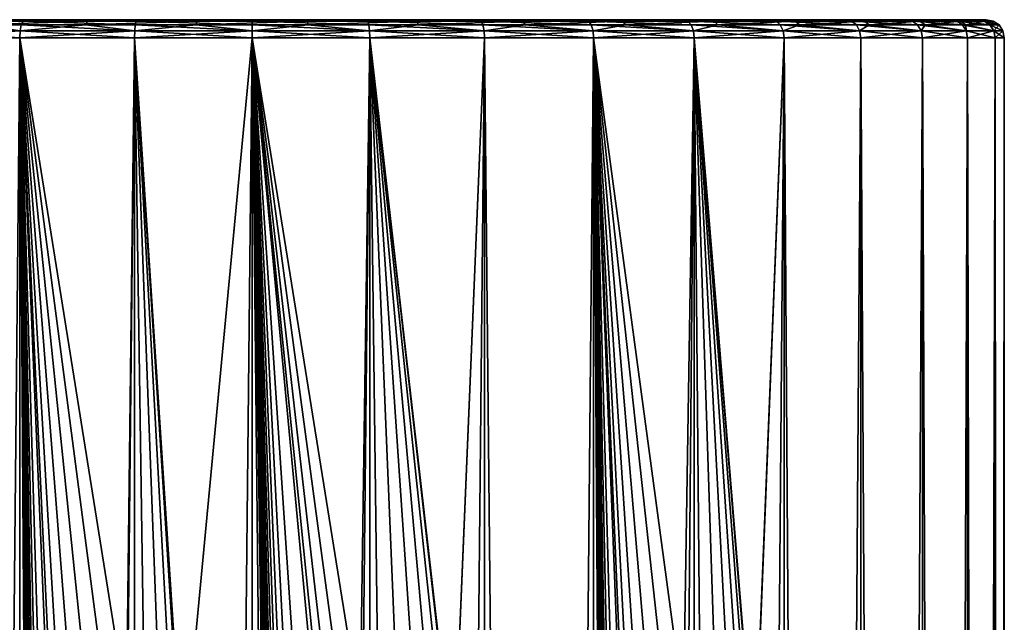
# Model space of a CAD drawing. Header units: millimetres. Extents: x -147 to 148, y -145 to 204.
# Tile 256 of 256: x -89 to -72, y 194 to 204. Entities that reach past the tile are written whole.
import ezdxf

# ---------------------------------------------------------------- set-up
doc = ezdxf.new("R2010")
doc.units = ezdxf.units.MM
doc.header["$LTSCALE"] = 26.699852
for name, color, linetype in [('1555', 7, 'CONTINUOUS'), ('1556', 7, 'CONTINUOUS'), ('1557', 7, 'CONTINUOUS'), ('1770', 7, 'CONTINUOUS'), ('1771', 7, 'CONTINUOUS')]:
    doc.layers.add(name, color=color, linetype=linetype)

msp = doc.modelspace()

# ---------------------------------------------------------------- linework, layer by layer
at = {"layer": '1555', "color": 7, "linetype": 'CONTINUOUS', "true_color": 0xd8d8d8}
for points in [[(-97.052, 204, 102.799), (-72.8, 204, 100.9), (-97.2, 204, 100.9), (-97.052, 204, 102.799)], [(-97.2, 204, 100.9), (-72.8, 204, 100.9), (-72.948, 204, 99.001), (-97.2, 204, 100.9)], [(-97.052, 204, 99.001), (-97.2, 204, 100.9), (-72.948, 204, 99.001), (-97.052, 204, 99.001)], [(-72.948, 204, 102.799), (-72.8, 204, 100.9), (-97.052, 204, 102.799), (-72.948, 204, 102.799)], [(-73.393, 204, 104.655), (-72.948, 204, 102.799), (-97.052, 204, 102.799), (-73.393, 204, 104.655)], [(-96.607, 204, 104.656), (-73.393, 204, 104.655), (-97.052, 204, 102.799), (-96.607, 204, 104.656)], [(-96.607, 204, 97.145), (-97.052, 204, 99.001), (-72.948, 204, 99.001), (-96.607, 204, 97.145)], [(-74.124, 204, 106.427), (-73.393, 204, 104.655), (-96.607, 204, 104.656), (-74.124, 204, 106.427)], [(-95.876, 204, 106.427), (-74.124, 204, 106.427), (-96.607, 204, 104.656), (-95.876, 204, 106.427)], [(-95.876, 204, 95.373), (-96.607, 204, 97.145), (-73.394, 204, 97.144), (-95.876, 204, 95.373)], [(-73.394, 204, 97.144), (-96.607, 204, 97.145), (-72.948, 204, 99.001), (-73.394, 204, 97.144)], [(-75.124, 204, 108.062), (-74.124, 204, 106.427), (-95.876, 204, 106.427), (-75.124, 204, 108.062)], [(-94.876, 204, 108.062), (-75.124, 204, 108.062), (-95.876, 204, 106.427), (-94.876, 204, 108.062)], [(-94.876, 204, 93.738), (-95.876, 204, 95.373), (-74.124, 204, 95.373), (-94.876, 204, 93.738)], [(-74.124, 204, 95.373), (-95.876, 204, 95.373), (-73.394, 204, 97.144), (-74.124, 204, 95.373)], [(-76.369, 204, 109.521), (-75.124, 204, 108.062), (-94.876, 204, 108.062), (-76.369, 204, 109.521)], [(-93.631, 204, 109.522), (-76.369, 204, 109.521), (-94.876, 204, 108.062), (-93.631, 204, 109.522)], [(-93.632, 204, 92.279), (-94.876, 204, 93.738), (-75.124, 204, 93.738), (-93.632, 204, 92.279)], [(-75.124, 204, 93.738), (-94.876, 204, 93.738), (-74.124, 204, 95.373), (-75.124, 204, 93.738)], [(-92.176, 204, 91.035), (-93.632, 204, 92.279), (-76.369, 204, 92.278), (-92.176, 204, 91.035)], [(-76.369, 204, 92.278), (-93.632, 204, 92.279), (-75.124, 204, 93.738), (-76.369, 204, 92.278)], [(-77.824, 204, 110.765), (-76.369, 204, 109.521), (-93.631, 204, 109.522), (-77.824, 204, 110.765)], [(-92.176, 204, 110.765), (-77.824, 204, 110.765), (-93.631, 204, 109.522), (-92.176, 204, 110.765)], [(-90.545, 204, 111.767), (-77.824, 204, 110.765), (-92.176, 204, 110.765), (-90.545, 204, 111.767)], [(-90.545, 204, 90.033), (-92.176, 204, 91.035), (-77.824, 204, 91.034), (-90.545, 204, 90.033)], [(-77.824, 204, 91.034), (-92.176, 204, 91.035), (-76.369, 204, 92.278), (-77.824, 204, 91.034)], [(-79.455, 204, 111.767), (-77.824, 204, 110.765), (-90.545, 204, 111.767), (-79.455, 204, 111.767)], [(-88.773, 204, 112.502), (-79.455, 204, 111.767), (-90.545, 204, 111.767), (-88.773, 204, 112.502)], [(-88.774, 204, 89.298), (-90.545, 204, 90.033), (-79.455, 204, 90.033), (-88.774, 204, 89.298)], [(-79.455, 204, 90.033), (-90.545, 204, 90.033), (-77.824, 204, 91.034), (-79.455, 204, 90.033)], [(-86.909, 204, 88.851), (-88.774, 204, 89.298), (-81.227, 204, 89.298), (-86.909, 204, 88.851)], [(-81.227, 204, 89.298), (-88.774, 204, 89.298), (-79.455, 204, 90.033), (-81.227, 204, 89.298)], [(-81.227, 204, 112.502), (-79.455, 204, 111.767), (-88.773, 204, 112.502), (-81.227, 204, 112.502)], [(-86.908, 204, 112.949), (-81.227, 204, 112.502), (-88.773, 204, 112.502), (-86.908, 204, 112.949)], [(-85, 204, 88.701), (-86.909, 204, 88.851), (-83.092, 204, 88.85), (-85, 204, 88.701)], [(-83.092, 204, 88.85), (-86.909, 204, 88.851), (-81.227, 204, 89.298), (-83.092, 204, 88.85)], [(-83.092, 204, 112.949), (-81.227, 204, 112.502), (-86.908, 204, 112.949), (-83.092, 204, 112.949)], [(-85, 204, 113.099), (-83.092, 204, 112.949), (-86.908, 204, 112.949), (-85, 204, 113.099)]]:
    msp.add_3dface(points, dxfattribs=at)
at = {"layer": '1556', "color": 7, "linetype": 'CONTINUOUS', "true_color": 0xd8d8d8}
for points in [[(-88.863, 203.7, 112.788), (-90.675, 203.7, 112.038), (-88.863, 17.3, 112.788), (-88.863, 203.7, 112.788)], [(-88.35, 191.5, 112.943), (-88.306, 191.807, 112.955), (-88.863, 203.7, 112.788), (-88.35, 191.5, 112.943)], [(-88.35, 186.5, 112.943), (-88.35, 191.5, 112.943), (-88.863, 203.7, 112.788), (-88.35, 186.5, 112.943)], [(-87.407, 192.589, 113.166), (-87.09, 192.588, 113.224), (-88.863, 203.7, 112.788), (-87.407, 192.589, 113.166)], [(-88.863, 203.7, 112.788), (-87.09, 192.588, 113.224), (-86.955, 203.7, 113.246), (-88.863, 203.7, 112.788)], [(-87.711, 192.498, 113.103), (-87.407, 192.589, 113.166), (-88.863, 203.7, 112.788), (-87.711, 192.498, 113.103)], [(-87.974, 192.328, 113.041), (-87.711, 192.498, 113.103), (-88.863, 203.7, 112.788), (-87.974, 192.328, 113.041)], [(-88.177, 192.091, 112.99), (-87.974, 192.328, 113.041), (-88.863, 203.7, 112.788), (-88.177, 192.091, 112.99)], [(-88.306, 191.807, 112.955), (-88.177, 192.091, 112.99), (-88.863, 203.7, 112.788), (-88.306, 191.807, 112.955)], [(-88.35, 181.5, 112.943), (-88.35, 186.5, 112.943), (-88.863, 203.7, 112.788), (-88.35, 181.5, 112.943)], [(-88.35, 176.5, 112.943), (-88.35, 181.5, 112.943), (-88.863, 203.7, 112.788), (-88.35, 176.5, 112.943)], [(-88.35, 171.5, 112.943), (-88.35, 176.5, 112.943), (-88.863, 203.7, 112.788), (-88.35, 171.5, 112.943)], [(-88.35, 166.5, 112.943), (-88.35, 171.5, 112.943), (-88.863, 203.7, 112.788), (-88.35, 166.5, 112.943)], [(-88.35, 161.5, 112.943), (-88.35, 166.5, 112.943), (-88.863, 203.7, 112.788), (-88.35, 161.5, 112.943)], [(-88.35, 156.5, 112.943), (-88.35, 161.5, 112.943), (-88.863, 203.7, 112.788), (-88.35, 156.5, 112.943)], [(-88.35, 151.5, 112.943), (-88.35, 156.5, 112.943), (-88.863, 203.7, 112.788), (-88.35, 151.5, 112.943)], [(-88.35, 146.5, 112.943), (-88.35, 151.5, 112.943), (-88.863, 203.7, 112.788), (-88.35, 146.5, 112.943)], [(-88.35, 141.5, 112.943), (-88.35, 146.5, 112.943), (-88.863, 203.7, 112.788), (-88.35, 141.5, 112.943)], [(-88.35, 136.5, 112.943), (-88.35, 141.5, 112.943), (-88.863, 203.7, 112.788), (-88.35, 136.5, 112.943)], [(-88.35, 131.5, 112.943), (-88.35, 136.5, 112.943), (-88.863, 203.7, 112.788), (-88.35, 131.5, 112.943)], [(-88.35, 126.5, 112.943), (-88.35, 131.5, 112.943), (-88.863, 203.7, 112.788), (-88.35, 126.5, 112.943)], [(-88.35, 126.5, 112.943), (-88.863, 203.7, 112.788), (-88.863, 17.3, 112.788), (-88.35, 126.5, 112.943)], [(-87.09, 192.588, 113.224), (-86.79, 192.499, 113.271), (-86.955, 203.7, 113.246), (-87.09, 192.588, 113.224)], [(-86.194, 191.808, 113.343), (-86.15, 191.5, 113.347), (-86.955, 203.7, 113.246), (-86.194, 191.808, 113.343)], [(-86.955, 203.7, 113.246), (-86.15, 191.5, 113.347), (-85, 203.7, 113.4), (-86.955, 203.7, 113.246)], [(-86.323, 192.091, 113.33), (-86.194, 191.808, 113.343), (-86.955, 203.7, 113.246), (-86.323, 192.091, 113.33)], [(-86.527, 192.328, 113.306), (-86.323, 192.091, 113.33), (-86.955, 203.7, 113.246), (-86.527, 192.328, 113.306)], [(-86.79, 192.499, 113.271), (-86.527, 192.328, 113.306), (-86.955, 203.7, 113.246), (-86.79, 192.499, 113.271)], [(-85, 203.7, 113.4), (-86.15, 191.5, 113.347), (-85, 17.3, 113.4), (-85, 203.7, 113.4)], [(-83.85, 191.5, 113.347), (-83.805, 191.81, 113.343), (-85, 203.7, 113.4), (-83.85, 191.5, 113.347)], [(-83.85, 186.5, 113.347), (-83.85, 191.5, 113.347), (-85, 203.7, 113.4), (-83.85, 186.5, 113.347)], [(-83.469, 192.333, 113.306), (-83.205, 192.501, 113.27), (-85, 203.7, 113.4), (-83.469, 192.333, 113.306)], [(-85, 203.7, 113.4), (-83.205, 192.501, 113.27), (-83.045, 203.7, 113.246), (-85, 203.7, 113.4)], [(-83.674, 192.096, 113.329), (-83.469, 192.333, 113.306), (-85, 203.7, 113.4), (-83.674, 192.096, 113.329)], [(-83.805, 191.81, 113.343), (-83.674, 192.096, 113.329), (-85, 203.7, 113.4), (-83.805, 191.81, 113.343)], [(-83.85, 181.5, 113.347), (-83.85, 186.5, 113.347), (-85, 203.7, 113.4), (-83.85, 181.5, 113.347)], [(-83.85, 176.5, 113.347), (-83.85, 181.5, 113.347), (-85, 203.7, 113.4), (-83.85, 176.5, 113.347)], [(-83.85, 171.5, 113.347), (-83.85, 176.5, 113.347), (-85, 203.7, 113.4), (-83.85, 171.5, 113.347)], [(-83.85, 166.5, 113.347), (-83.85, 171.5, 113.347), (-85, 203.7, 113.4), (-83.85, 166.5, 113.347)], [(-83.85, 161.5, 113.347), (-83.85, 166.5, 113.347), (-85, 203.7, 113.4), (-83.85, 161.5, 113.347)], [(-83.85, 156.5, 113.347), (-83.85, 161.5, 113.347), (-85, 203.7, 113.4), (-83.85, 156.5, 113.347)], [(-83.85, 151.5, 113.347), (-83.85, 156.5, 113.347), (-85, 203.7, 113.4), (-83.85, 151.5, 113.347)], [(-83.85, 146.5, 113.347), (-83.85, 151.5, 113.347), (-85, 203.7, 113.4), (-83.85, 146.5, 113.347)], [(-83.85, 141.5, 113.347), (-83.85, 146.5, 113.347), (-85, 203.7, 113.4), (-83.85, 141.5, 113.347)], [(-83.85, 136.5, 113.347), (-83.85, 141.5, 113.347), (-85, 203.7, 113.4), (-83.85, 136.5, 113.347)], [(-83.85, 131.5, 113.347), (-83.85, 136.5, 113.347), (-85, 203.7, 113.4), (-83.85, 131.5, 113.347)], [(-83.85, 126.5, 113.347), (-83.85, 131.5, 113.347), (-85, 203.7, 113.4), (-83.85, 126.5, 113.347)], [(-83.85, 126.5, 113.347), (-85, 203.7, 113.4), (-83.045, 17.3, 113.246), (-83.85, 126.5, 113.347)], [(-83.045, 17.3, 113.246), (-85, 203.7, 113.4), (-85, 17.3, 113.4), (-83.045, 17.3, 113.246)], [(-83.205, 192.501, 113.27), (-82.903, 192.589, 113.223), (-83.045, 203.7, 113.246), (-83.205, 192.501, 113.27)], [(-81.693, 191.805, 112.955), (-81.65, 191.5, 112.943), (-83.045, 203.7, 113.246), (-81.693, 191.805, 112.955)], [(-83.045, 203.7, 113.246), (-81.65, 191.5, 112.943), (-81.137, 203.7, 112.788), (-83.045, 203.7, 113.246)], [(-81.82, 192.087, 112.989), (-81.693, 191.805, 112.955), (-83.045, 203.7, 113.246), (-81.82, 192.087, 112.989)], [(-82.022, 192.324, 113.04), (-81.82, 192.087, 112.989), (-83.045, 203.7, 113.246), (-82.022, 192.324, 113.04)], [(-82.284, 192.496, 113.101), (-82.022, 192.324, 113.04), (-83.045, 203.7, 113.246), (-82.284, 192.496, 113.101)], [(-82.585, 192.588, 113.165), (-82.284, 192.496, 113.101), (-83.045, 203.7, 113.246), (-82.585, 192.588, 113.165)], [(-82.903, 192.589, 113.223), (-82.585, 192.588, 113.165), (-83.045, 203.7, 113.246), (-82.903, 192.589, 113.223)], [(-81.137, 203.7, 112.788), (-81.65, 191.5, 112.943), (-81.137, 17.3, 112.788), (-81.137, 203.7, 112.788)], [(-79.325, 203.7, 112.038), (-81.137, 203.7, 112.788), (-79.325, 17.3, 112.038), (-79.325, 203.7, 112.038)], [(-79.325, 17.3, 112.038), (-81.137, 203.7, 112.788), (-81.137, 17.3, 112.788), (-79.325, 17.3, 112.038)], [(-78.85, 191.5, 111.782), (-78.82, 191.756, 111.766), (-79.325, 203.7, 112.038), (-78.85, 191.5, 111.782)], [(-78.85, 186.5, 111.782), (-78.85, 191.5, 111.782), (-79.325, 203.7, 112.038), (-78.85, 186.5, 111.782)], [(-78.116, 192.537, 111.334), (-77.834, 192.596, 111.142), (-79.325, 203.7, 112.038), (-78.116, 192.537, 111.334)], [(-79.325, 203.7, 112.038), (-77.834, 192.596, 111.142), (-77.653, 203.7, 111.013), (-79.325, 203.7, 112.038)], [(-78.374, 192.406, 111.499), (-78.116, 192.537, 111.334), (-79.325, 203.7, 112.038), (-78.374, 192.406, 111.499)], [(-78.58, 192.221, 111.626), (-78.374, 192.406, 111.499), (-79.325, 203.7, 112.038), (-78.58, 192.221, 111.626)], [(-78.73, 192, 111.714), (-78.58, 192.221, 111.626), (-79.325, 203.7, 112.038), (-78.73, 192, 111.714)], [(-78.82, 191.756, 111.766), (-78.73, 192, 111.714), (-79.325, 203.7, 112.038), (-78.82, 191.756, 111.766)], [(-78.85, 181.5, 111.782), (-78.85, 186.5, 111.782), (-79.325, 203.7, 112.038), (-78.85, 181.5, 111.782)], [(-78.85, 176.5, 111.782), (-78.85, 181.5, 111.782), (-79.325, 203.7, 112.038), (-78.85, 176.5, 111.782)], [(-78.85, 171.5, 111.782), (-78.85, 176.5, 111.782), (-79.325, 203.7, 112.038), (-78.85, 171.5, 111.782)], [(-78.85, 166.5, 111.782), (-78.85, 171.5, 111.782), (-79.325, 203.7, 112.038), (-78.85, 166.5, 111.782)], [(-78.85, 161.5, 111.782), (-78.85, 166.5, 111.782), (-79.325, 203.7, 112.038), (-78.85, 161.5, 111.782)], [(-78.85, 156.5, 111.782), (-78.85, 161.5, 111.782), (-79.325, 203.7, 112.038), (-78.85, 156.5, 111.782)], [(-78.85, 151.5, 111.782), (-78.85, 156.5, 111.782), (-79.325, 203.7, 112.038), (-78.85, 151.5, 111.782)], [(-78.85, 146.5, 111.782), (-78.85, 151.5, 111.782), (-79.325, 203.7, 112.038), (-78.85, 146.5, 111.782)], [(-78.85, 141.5, 111.782), (-78.85, 146.5, 111.782), (-79.325, 203.7, 112.038), (-78.85, 141.5, 111.782)], [(-78.85, 136.5, 111.782), (-78.85, 141.5, 111.782), (-79.325, 203.7, 112.038), (-78.85, 136.5, 111.782)], [(-78.85, 131.5, 111.782), (-78.85, 136.5, 111.782), (-79.325, 203.7, 112.038), (-78.85, 131.5, 111.782)], [(-78.85, 126.5, 111.782), (-78.85, 131.5, 111.782), (-79.325, 203.7, 112.038), (-78.85, 126.5, 111.782)], [(-78.85, 126.5, 111.782), (-79.325, 203.7, 112.038), (-79.325, 17.3, 112.038), (-78.85, 126.5, 111.782)], [(-77.834, 192.596, 111.142), (-77.552, 192.582, 110.938), (-77.653, 203.7, 111.013), (-77.834, 192.596, 111.142)], [(-76.678, 191.745, 110.227), (-76.65, 191.5, 110.202), (-77.653, 203.7, 111.013), (-76.678, 191.745, 110.227)], [(-77.653, 203.7, 111.013), (-76.65, 191.5, 110.202), (-76.161, 203.7, 109.739), (-77.653, 203.7, 111.013)], [(-76.757, 191.973, 110.297), (-76.678, 191.745, 110.227), (-77.653, 203.7, 111.013), (-76.757, 191.973, 110.297)], [(-76.886, 192.181, 110.409), (-76.757, 191.973, 110.297), (-77.653, 203.7, 111.013), (-76.886, 192.181, 110.409)], [(-77.063, 192.359, 110.557), (-76.886, 192.181, 110.409), (-77.653, 203.7, 111.013), (-77.063, 192.359, 110.557)], [(-77.288, 192.499, 110.738), (-77.063, 192.359, 110.557), (-77.653, 203.7, 111.013), (-77.288, 192.499, 110.738)], [(-77.552, 192.582, 110.938), (-77.288, 192.499, 110.738), (-77.653, 203.7, 111.013), (-77.552, 192.582, 110.938)], [(-76.161, 203.7, 109.739), (-76.65, 191.5, 110.202), (-76.161, 17.3, 109.739), (-76.161, 203.7, 109.739)], [(-74.887, 203.7, 108.247), (-76.161, 203.7, 109.739), (-74.887, 17.3, 108.247), (-74.887, 203.7, 108.247)], [(-74.887, 17.3, 108.247), (-76.161, 203.7, 109.739), (-76.161, 17.3, 109.739), (-74.887, 17.3, 108.247)], [(-73.862, 203.7, 106.575), (-74.887, 203.7, 108.247), (-73.862, 17.3, 106.575), (-73.862, 203.7, 106.575)], [(-73.862, 17.3, 106.575), (-74.887, 203.7, 108.247), (-74.887, 17.3, 108.247), (-73.862, 17.3, 106.575)], [(-73.112, 203.7, 104.763), (-73.862, 203.7, 106.575), (-73.112, 17.3, 104.763), (-73.112, 203.7, 104.763)], [(-73.112, 17.3, 104.763), (-73.862, 203.7, 106.575), (-73.862, 17.3, 106.575), (-73.112, 17.3, 104.763)], [(-72.654, 203.7, 102.855), (-73.112, 203.7, 104.763), (-72.654, 17.3, 102.855), (-72.654, 203.7, 102.855)], [(-72.654, 17.3, 102.855), (-73.112, 203.7, 104.763), (-73.112, 17.3, 104.763), (-72.654, 17.3, 102.855)], [(-72.5, 203.7, 100.9), (-72.654, 203.7, 102.855), (-72.5, 17.3, 100.9), (-72.5, 203.7, 100.9)], [(-72.5, 17.3, 100.9), (-72.654, 203.7, 102.855), (-72.654, 17.3, 102.855), (-72.5, 17.3, 100.9)]]:
    msp.add_3dface(points, dxfattribs=at)
at = {"layer": '1557', "color": 7, "linetype": 'CONTINUOUS', "true_color": 0xd8d8d8}
for points in [[(-90.675, 203.7, 89.762), (-88.863, 203.7, 89.012), (-90.675, 17.3, 89.762), (-90.675, 203.7, 89.762)], [(-90.675, 17.3, 89.762), (-88.863, 203.7, 89.012), (-88.863, 17.3, 89.012), (-90.675, 17.3, 89.762)], [(-88.863, 203.7, 89.012), (-86.955, 203.7, 88.554), (-88.863, 17.3, 89.012), (-88.863, 203.7, 89.012)], [(-88.863, 17.3, 89.012), (-86.955, 203.7, 88.554), (-86.955, 17.3, 88.554), (-88.863, 17.3, 89.012)], [(-86.955, 203.7, 88.554), (-85, 203.7, 88.4), (-86.955, 17.3, 88.554), (-86.955, 203.7, 88.554)], [(-86.955, 17.3, 88.554), (-85, 203.7, 88.4), (-85, 17.3, 88.4), (-86.955, 17.3, 88.554)], [(-85, 203.7, 88.4), (-83.045, 203.7, 88.554), (-85, 17.3, 88.4), (-85, 203.7, 88.4)], [(-85, 17.3, 88.4), (-83.045, 203.7, 88.554), (-83.045, 17.3, 88.554), (-85, 17.3, 88.4)], [(-83.045, 203.7, 88.554), (-81.137, 203.7, 89.012), (-83.045, 17.3, 88.554), (-83.045, 203.7, 88.554)], [(-83.045, 17.3, 88.554), (-81.137, 203.7, 89.012), (-81.137, 17.3, 89.012), (-83.045, 17.3, 88.554)], [(-81.137, 203.7, 89.012), (-79.325, 203.7, 89.762), (-81.137, 17.3, 89.012), (-81.137, 203.7, 89.012)], [(-81.137, 17.3, 89.012), (-79.325, 203.7, 89.762), (-79.325, 17.3, 89.762), (-81.137, 17.3, 89.012)], [(-79.325, 203.7, 89.762), (-77.653, 203.7, 90.787), (-79.325, 17.3, 89.762), (-79.325, 203.7, 89.762)], [(-79.325, 17.3, 89.762), (-77.653, 203.7, 90.787), (-77.653, 17.3, 90.787), (-79.325, 17.3, 89.762)], [(-77.653, 203.7, 90.787), (-76.161, 203.7, 92.061), (-77.653, 17.3, 90.787), (-77.653, 203.7, 90.787)], [(-77.653, 17.3, 90.787), (-76.161, 203.7, 92.061), (-76.161, 17.3, 92.061), (-77.653, 17.3, 90.787)], [(-76.161, 203.7, 92.061), (-74.887, 203.7, 93.553), (-76.161, 17.3, 92.061), (-76.161, 203.7, 92.061)], [(-76.161, 17.3, 92.061), (-74.887, 203.7, 93.553), (-74.887, 17.3, 93.553), (-76.161, 17.3, 92.061)], [(-74.887, 203.7, 93.553), (-73.862, 203.7, 95.225), (-74.887, 17.3, 93.553), (-74.887, 203.7, 93.553)], [(-74.887, 17.3, 93.553), (-73.862, 203.7, 95.225), (-73.862, 17.3, 95.225), (-74.887, 17.3, 93.553)], [(-73.862, 203.7, 95.225), (-73.112, 203.7, 97.037), (-73.862, 17.3, 95.225), (-73.862, 203.7, 95.225)], [(-73.862, 17.3, 95.225), (-73.112, 203.7, 97.037), (-73.112, 17.3, 97.037), (-73.862, 17.3, 95.225)], [(-73.112, 203.7, 97.037), (-72.654, 203.7, 98.945), (-73.112, 17.3, 97.037), (-73.112, 203.7, 97.037)], [(-73.112, 17.3, 97.037), (-72.654, 203.7, 98.945), (-72.654, 17.3, 98.945), (-73.112, 17.3, 97.037)], [(-72.5, 203.7, 100.9), (-72.5, 17.3, 100.9), (-72.654, 17.3, 98.945), (-72.5, 203.7, 100.9)], [(-72.654, 203.7, 98.945), (-72.5, 203.7, 100.9), (-72.654, 17.3, 98.945), (-72.654, 203.7, 98.945)]]:
    msp.add_3dface(points, dxfattribs=at)
at = {"layer": '1770', "color": 7, "linetype": 'CONTINUOUS', "true_color": 0xd8d8d8}
for points in [[(-88.856, 203.815, 112.766), (-90.635, 203.912, 111.959), (-90.665, 203.815, 112.017), (-88.856, 203.815, 112.766)], [(-88.836, 203.912, 112.705), (-90.591, 203.977, 111.872), (-90.635, 203.912, 111.959), (-88.836, 203.912, 112.705)], [(-88.836, 203.912, 112.705), (-90.635, 203.912, 111.959), (-88.856, 203.815, 112.766), (-88.836, 203.912, 112.705)], [(-88.773, 204, 112.502), (-90.545, 204, 111.767), (-90.591, 203.977, 111.872), (-88.773, 204, 112.502)], [(-88.805, 203.977, 112.612), (-88.773, 204, 112.502), (-90.591, 203.977, 111.872), (-88.805, 203.977, 112.612)], [(-88.805, 203.977, 112.612), (-90.591, 203.977, 111.872), (-88.836, 203.912, 112.705), (-88.805, 203.977, 112.612)], [(-86.952, 203.815, 113.224), (-88.836, 203.912, 112.705), (-88.856, 203.815, 112.766), (-86.952, 203.815, 113.224)], [(-86.942, 203.912, 113.159), (-88.805, 203.977, 112.612), (-88.836, 203.912, 112.705), (-86.942, 203.912, 113.159)], [(-86.942, 203.912, 113.159), (-88.836, 203.912, 112.705), (-86.952, 203.815, 113.224), (-86.942, 203.912, 113.159)], [(-86.908, 204, 112.949), (-88.773, 204, 112.502), (-88.805, 203.977, 112.612), (-86.908, 204, 112.949)], [(-86.926, 203.977, 113.063), (-86.908, 204, 112.949), (-88.805, 203.977, 112.612), (-86.926, 203.977, 113.063)], [(-86.926, 203.977, 113.063), (-88.805, 203.977, 112.612), (-86.942, 203.912, 113.159), (-86.926, 203.977, 113.063)], [(-85, 203.815, 113.377), (-86.942, 203.912, 113.159), (-86.952, 203.815, 113.224), (-85, 203.815, 113.377)], [(-85, 203.912, 113.312), (-86.926, 203.977, 113.063), (-86.942, 203.912, 113.159), (-85, 203.912, 113.312)], [(-85, 203.912, 113.312), (-86.942, 203.912, 113.159), (-85, 203.815, 113.377), (-85, 203.912, 113.312)], [(-85, 203.977, 113.215), (-86.908, 204, 112.949), (-86.926, 203.977, 113.063), (-85, 203.977, 113.215)], [(-85, 203.977, 113.215), (-86.926, 203.977, 113.063), (-85, 203.912, 113.312), (-85, 203.977, 113.215)], [(-85, 204, 113.099), (-86.908, 204, 112.949), (-85, 203.977, 113.215), (-85, 204, 113.099)], [(-83.092, 204, 112.949), (-85, 204, 113.099), (-83.074, 203.977, 113.063), (-83.092, 204, 112.949)], [(-83.074, 203.977, 113.063), (-85, 204, 113.099), (-85, 203.977, 113.215), (-83.074, 203.977, 113.063)], [(-83.074, 203.977, 113.063), (-85, 203.977, 113.215), (-83.058, 203.912, 113.159), (-83.074, 203.977, 113.063)], [(-83.058, 203.912, 113.159), (-85, 203.977, 113.215), (-85, 203.912, 113.312), (-83.058, 203.912, 113.159)], [(-83.058, 203.912, 113.159), (-85, 203.912, 113.312), (-83.048, 203.815, 113.224), (-83.058, 203.912, 113.159)], [(-83.048, 203.815, 113.224), (-85, 203.912, 113.312), (-85, 203.815, 113.377), (-83.048, 203.815, 113.224)], [(-81.227, 204, 112.502), (-83.092, 204, 112.949), (-81.195, 203.977, 112.612), (-81.227, 204, 112.502)], [(-81.195, 203.977, 112.612), (-83.092, 204, 112.949), (-83.074, 203.977, 113.063), (-81.195, 203.977, 112.612)], [(-81.195, 203.977, 112.612), (-83.074, 203.977, 113.063), (-81.164, 203.912, 112.705), (-81.195, 203.977, 112.612)], [(-81.164, 203.912, 112.705), (-83.074, 203.977, 113.063), (-83.058, 203.912, 113.159), (-81.164, 203.912, 112.705)], [(-81.164, 203.912, 112.705), (-83.058, 203.912, 113.159), (-81.144, 203.815, 112.766), (-81.164, 203.912, 112.705)], [(-81.144, 203.815, 112.766), (-83.058, 203.912, 113.159), (-83.048, 203.815, 113.224), (-81.144, 203.815, 112.766)], [(-79.455, 204, 111.767), (-81.227, 204, 112.502), (-79.409, 203.977, 111.872), (-79.455, 204, 111.767)], [(-79.409, 203.977, 111.872), (-81.227, 204, 112.502), (-81.195, 203.977, 112.612), (-79.409, 203.977, 111.872)], [(-79.409, 203.977, 111.872), (-81.195, 203.977, 112.612), (-79.365, 203.912, 111.959), (-79.409, 203.977, 111.872)], [(-79.365, 203.912, 111.959), (-81.195, 203.977, 112.612), (-81.164, 203.912, 112.705), (-79.365, 203.912, 111.959)], [(-79.365, 203.912, 111.959), (-81.164, 203.912, 112.705), (-79.335, 203.815, 112.017), (-79.365, 203.912, 111.959)], [(-79.335, 203.815, 112.017), (-81.164, 203.912, 112.705), (-81.144, 203.815, 112.766), (-79.335, 203.815, 112.017)], [(-77.824, 204, 110.765), (-79.455, 204, 111.767), (-77.762, 203.977, 110.863), (-77.824, 204, 110.765)], [(-77.762, 203.977, 110.863), (-79.455, 204, 111.767), (-79.409, 203.977, 111.872), (-77.762, 203.977, 110.863)], [(-77.762, 203.977, 110.863), (-79.409, 203.977, 111.872), (-77.704, 203.912, 110.942), (-77.762, 203.977, 110.863)], [(-77.704, 203.912, 110.942), (-79.409, 203.977, 111.872), (-79.365, 203.912, 111.959), (-77.704, 203.912, 110.942)], [(-77.704, 203.912, 110.942), (-79.365, 203.912, 111.959), (-77.666, 203.815, 110.994), (-77.704, 203.912, 110.942)], [(-77.666, 203.815, 110.994), (-79.365, 203.912, 111.959), (-79.335, 203.815, 112.017), (-77.666, 203.815, 110.994)], [(-76.369, 204, 109.521), (-77.824, 204, 110.765), (-76.292, 203.977, 109.608), (-76.369, 204, 109.521)], [(-76.292, 203.977, 109.608), (-77.824, 204, 110.765), (-77.762, 203.977, 110.863), (-76.292, 203.977, 109.608)], [(-76.292, 203.977, 109.608), (-77.762, 203.977, 110.863), (-76.223, 203.912, 109.677), (-76.292, 203.977, 109.608)], [(-76.223, 203.912, 109.677), (-77.762, 203.977, 110.863), (-77.704, 203.912, 110.942), (-76.223, 203.912, 109.677)], [(-76.223, 203.912, 109.677), (-77.704, 203.912, 110.942), (-76.177, 203.815, 109.723), (-76.223, 203.912, 109.677)], [(-76.177, 203.815, 109.723), (-77.704, 203.912, 110.942), (-77.666, 203.815, 110.994), (-76.177, 203.815, 109.723)], [(-75.124, 204, 108.062), (-76.369, 204, 109.521), (-75.037, 203.977, 108.138), (-75.124, 204, 108.062)], [(-75.037, 203.977, 108.138), (-76.369, 204, 109.521), (-76.292, 203.977, 109.608), (-75.037, 203.977, 108.138)], [(-75.037, 203.977, 108.138), (-76.292, 203.977, 109.608), (-74.958, 203.912, 108.196), (-75.037, 203.977, 108.138)], [(-74.958, 203.912, 108.196), (-76.292, 203.977, 109.608), (-76.223, 203.912, 109.677), (-74.958, 203.912, 108.196)], [(-74.958, 203.912, 108.196), (-76.223, 203.912, 109.677), (-74.906, 203.815, 108.234), (-74.958, 203.912, 108.196)], [(-74.906, 203.815, 108.234), (-76.223, 203.912, 109.677), (-76.177, 203.815, 109.723), (-74.906, 203.815, 108.234)], [(-74.124, 204, 106.427), (-75.124, 204, 108.062), (-74.028, 203.977, 106.491), (-74.124, 204, 106.427)], [(-74.028, 203.977, 106.491), (-75.124, 204, 108.062), (-75.037, 203.977, 108.138), (-74.028, 203.977, 106.491)], [(-74.028, 203.977, 106.491), (-75.037, 203.977, 108.138), (-73.941, 203.912, 106.535), (-74.028, 203.977, 106.491)], [(-73.941, 203.912, 106.535), (-75.037, 203.977, 108.138), (-74.958, 203.912, 108.196), (-73.941, 203.912, 106.535)], [(-73.941, 203.912, 106.535), (-74.958, 203.912, 108.196), (-73.883, 203.815, 106.565), (-73.941, 203.912, 106.535)], [(-73.883, 203.815, 106.565), (-74.958, 203.912, 108.196), (-74.906, 203.815, 108.234), (-73.883, 203.815, 106.565)], [(-73.393, 204, 104.655), (-74.124, 204, 106.427), (-73.288, 203.977, 104.705), (-73.393, 204, 104.655)], [(-73.288, 203.977, 104.705), (-74.124, 204, 106.427), (-74.028, 203.977, 106.491), (-73.288, 203.977, 104.705)], [(-73.288, 203.977, 104.705), (-74.028, 203.977, 106.491), (-73.195, 203.912, 104.736), (-73.288, 203.977, 104.705)], [(-73.195, 203.912, 104.736), (-74.028, 203.977, 106.491), (-73.941, 203.912, 106.535), (-73.195, 203.912, 104.736)], [(-73.195, 203.912, 104.736), (-73.941, 203.912, 106.535), (-73.134, 203.815, 104.756), (-73.195, 203.912, 104.736)], [(-73.134, 203.815, 104.756), (-73.941, 203.912, 106.535), (-73.883, 203.815, 106.565), (-73.134, 203.815, 104.756)], [(-72.948, 204, 102.799), (-73.393, 204, 104.655), (-72.837, 203.977, 102.826), (-72.948, 204, 102.799)], [(-72.837, 203.977, 102.826), (-73.393, 204, 104.655), (-73.288, 203.977, 104.705), (-72.837, 203.977, 102.826)], [(-72.837, 203.977, 102.826), (-73.288, 203.977, 104.705), (-72.741, 203.912, 102.842), (-72.837, 203.977, 102.826)], [(-72.741, 203.912, 102.842), (-73.288, 203.977, 104.705), (-73.195, 203.912, 104.736), (-72.741, 203.912, 102.842)], [(-72.741, 203.912, 102.842), (-73.195, 203.912, 104.736), (-72.676, 203.815, 102.852), (-72.741, 203.912, 102.842)], [(-72.676, 203.815, 102.852), (-73.195, 203.912, 104.736), (-73.134, 203.815, 104.756), (-72.676, 203.815, 102.852)], [(-72.8, 204, 100.9), (-72.948, 204, 102.799), (-72.685, 203.977, 100.9), (-72.8, 204, 100.9)], [(-72.685, 203.977, 100.9), (-72.948, 204, 102.799), (-72.837, 203.977, 102.826), (-72.685, 203.977, 100.9)], [(-72.588, 203.912, 100.9), (-72.685, 203.977, 100.9), (-72.837, 203.977, 102.826), (-72.588, 203.912, 100.9)], [(-72.588, 203.912, 100.9), (-72.837, 203.977, 102.826), (-72.741, 203.912, 102.842), (-72.588, 203.912, 100.9)], [(-72.523, 203.815, 100.9), (-72.588, 203.912, 100.9), (-72.741, 203.912, 102.842), (-72.523, 203.815, 100.9)], [(-72.523, 203.815, 100.9), (-72.741, 203.912, 102.842), (-72.676, 203.815, 102.852), (-72.523, 203.815, 100.9)], [(-90.675, 203.7, 112.038), (-88.863, 203.7, 112.788), (-90.665, 203.815, 112.017), (-90.675, 203.7, 112.038)], [(-88.863, 203.7, 112.788), (-88.856, 203.815, 112.766), (-90.665, 203.815, 112.017), (-88.863, 203.7, 112.788)], [(-88.863, 203.7, 112.788), (-86.955, 203.7, 113.246), (-88.856, 203.815, 112.766), (-88.863, 203.7, 112.788)], [(-86.955, 203.7, 113.246), (-86.952, 203.815, 113.224), (-88.856, 203.815, 112.766), (-86.955, 203.7, 113.246)], [(-86.955, 203.7, 113.246), (-85, 203.7, 113.4), (-86.952, 203.815, 113.224), (-86.955, 203.7, 113.246)], [(-85, 203.7, 113.4), (-85, 203.815, 113.377), (-86.952, 203.815, 113.224), (-85, 203.7, 113.4)], [(-85, 203.7, 113.4), (-83.045, 203.7, 113.246), (-85, 203.815, 113.377), (-85, 203.7, 113.4)], [(-83.045, 203.7, 113.246), (-83.048, 203.815, 113.224), (-85, 203.815, 113.377), (-83.045, 203.7, 113.246)], [(-83.045, 203.7, 113.246), (-81.137, 203.7, 112.788), (-83.048, 203.815, 113.224), (-83.045, 203.7, 113.246)], [(-81.137, 203.7, 112.788), (-81.144, 203.815, 112.766), (-83.048, 203.815, 113.224), (-81.137, 203.7, 112.788)], [(-81.137, 203.7, 112.788), (-79.325, 203.7, 112.038), (-81.144, 203.815, 112.766), (-81.137, 203.7, 112.788)], [(-79.325, 203.7, 112.038), (-79.335, 203.815, 112.017), (-81.144, 203.815, 112.766), (-79.325, 203.7, 112.038)], [(-79.325, 203.7, 112.038), (-77.653, 203.7, 111.013), (-79.335, 203.815, 112.017), (-79.325, 203.7, 112.038)], [(-77.653, 203.7, 111.013), (-77.666, 203.815, 110.994), (-79.335, 203.815, 112.017), (-77.653, 203.7, 111.013)], [(-77.653, 203.7, 111.013), (-76.161, 203.7, 109.739), (-77.666, 203.815, 110.994), (-77.653, 203.7, 111.013)], [(-76.161, 203.7, 109.739), (-76.177, 203.815, 109.723), (-77.666, 203.815, 110.994), (-76.161, 203.7, 109.739)], [(-76.161, 203.7, 109.739), (-74.887, 203.7, 108.247), (-76.177, 203.815, 109.723), (-76.161, 203.7, 109.739)], [(-74.887, 203.7, 108.247), (-74.906, 203.815, 108.234), (-76.177, 203.815, 109.723), (-74.887, 203.7, 108.247)], [(-74.887, 203.7, 108.247), (-73.862, 203.7, 106.575), (-74.906, 203.815, 108.234), (-74.887, 203.7, 108.247)], [(-73.862, 203.7, 106.575), (-73.883, 203.815, 106.565), (-74.906, 203.815, 108.234), (-73.862, 203.7, 106.575)], [(-73.862, 203.7, 106.575), (-73.112, 203.7, 104.763), (-73.883, 203.815, 106.565), (-73.862, 203.7, 106.575)], [(-73.112, 203.7, 104.763), (-73.134, 203.815, 104.756), (-73.883, 203.815, 106.565), (-73.112, 203.7, 104.763)], [(-73.112, 203.7, 104.763), (-72.654, 203.7, 102.855), (-73.134, 203.815, 104.756), (-73.112, 203.7, 104.763)], [(-72.654, 203.7, 102.855), (-72.676, 203.815, 102.852), (-73.134, 203.815, 104.756), (-72.654, 203.7, 102.855)], [(-72.654, 203.7, 102.855), (-72.5, 203.7, 100.9), (-72.676, 203.815, 102.852), (-72.654, 203.7, 102.855)], [(-72.5, 203.7, 100.9), (-72.523, 203.815, 100.9), (-72.676, 203.815, 102.852), (-72.5, 203.7, 100.9)]]:
    msp.add_3dface(points, dxfattribs=at)
at = {"layer": '1771', "color": 7, "linetype": 'CONTINUOUS', "true_color": 0xd8d8d8}
for points in [[(-90.665, 203.815, 89.783), (-89.535, 203.912, 89.346), (-88.856, 203.815, 89.034), (-90.665, 203.815, 89.783)], [(-90.545, 204, 90.033), (-88.774, 204, 89.298), (-89.499, 203.977, 89.437), (-90.545, 204, 90.033)], [(-89.499, 203.977, 89.437), (-87.74, 203.977, 88.894), (-89.535, 203.912, 89.346), (-89.499, 203.977, 89.437)], [(-89.535, 203.912, 89.346), (-87.74, 203.977, 88.894), (-87.762, 203.912, 88.799), (-89.535, 203.912, 89.346)], [(-89.535, 203.912, 89.346), (-87.762, 203.912, 88.799), (-88.856, 203.815, 89.034), (-89.535, 203.912, 89.346)], [(-89.499, 203.977, 89.437), (-88.774, 204, 89.298), (-87.74, 203.977, 88.894), (-89.499, 203.977, 89.437)], [(-88.856, 203.815, 89.034), (-87.762, 203.912, 88.799), (-86.952, 203.815, 88.576), (-88.856, 203.815, 89.034)], [(-88.774, 204, 89.298), (-86.909, 204, 88.851), (-87.74, 203.977, 88.894), (-88.774, 204, 89.298)], [(-87.74, 203.977, 88.894), (-85.92, 203.977, 88.62), (-87.762, 203.912, 88.799), (-87.74, 203.977, 88.894)], [(-87.762, 203.912, 88.799), (-85.92, 203.977, 88.62), (-85.928, 203.912, 88.523), (-87.762, 203.912, 88.799)], [(-87.762, 203.912, 88.799), (-85.928, 203.912, 88.523), (-86.952, 203.815, 88.576), (-87.762, 203.912, 88.799)], [(-87.74, 203.977, 88.894), (-86.909, 204, 88.851), (-85.92, 203.977, 88.62), (-87.74, 203.977, 88.894)], [(-86.952, 203.815, 88.576), (-85.928, 203.912, 88.523), (-85, 203.815, 88.423), (-86.952, 203.815, 88.576)], [(-86.909, 204, 88.851), (-85, 204, 88.701), (-85.92, 203.977, 88.62), (-86.909, 204, 88.851)], [(-85.92, 203.977, 88.62), (-84.08, 203.977, 88.62), (-85.928, 203.912, 88.523), (-85.92, 203.977, 88.62)], [(-85.928, 203.912, 88.523), (-84.08, 203.977, 88.62), (-84.072, 203.912, 88.523), (-85.928, 203.912, 88.523)], [(-85.928, 203.912, 88.523), (-84.072, 203.912, 88.523), (-85, 203.815, 88.423), (-85.928, 203.912, 88.523)], [(-85.92, 203.977, 88.62), (-85, 204, 88.701), (-84.08, 203.977, 88.62), (-85.92, 203.977, 88.62)], [(-85, 204, 88.701), (-83.092, 204, 88.85), (-84.08, 203.977, 88.62), (-85, 204, 88.701)], [(-85, 203.815, 88.423), (-84.072, 203.912, 88.523), (-83.048, 203.815, 88.576), (-85, 203.815, 88.423)], [(-84.08, 203.977, 88.62), (-83.092, 204, 88.85), (-82.26, 203.977, 88.894), (-84.08, 203.977, 88.62)], [(-84.08, 203.977, 88.62), (-82.26, 203.977, 88.894), (-84.072, 203.912, 88.523), (-84.08, 203.977, 88.62)], [(-84.072, 203.912, 88.523), (-82.26, 203.977, 88.894), (-82.238, 203.912, 88.799), (-84.072, 203.912, 88.523)], [(-84.072, 203.912, 88.523), (-82.238, 203.912, 88.799), (-83.048, 203.815, 88.576), (-84.072, 203.912, 88.523)], [(-83.092, 204, 88.85), (-81.227, 204, 89.298), (-82.26, 203.977, 88.894), (-83.092, 204, 88.85)], [(-83.048, 203.815, 88.576), (-82.238, 203.912, 88.799), (-81.144, 203.815, 89.034), (-83.048, 203.815, 88.576)], [(-82.26, 203.977, 88.894), (-81.227, 204, 89.298), (-80.501, 203.977, 89.437), (-82.26, 203.977, 88.894)], [(-82.26, 203.977, 88.894), (-80.501, 203.977, 89.437), (-82.238, 203.912, 88.799), (-82.26, 203.977, 88.894)], [(-82.238, 203.912, 88.799), (-80.501, 203.977, 89.437), (-80.465, 203.912, 89.346), (-82.238, 203.912, 88.799)], [(-82.238, 203.912, 88.799), (-80.465, 203.912, 89.346), (-81.144, 203.815, 89.034), (-82.238, 203.912, 88.799)], [(-81.227, 204, 89.298), (-79.455, 204, 90.033), (-80.501, 203.977, 89.437), (-81.227, 204, 89.298)], [(-81.144, 203.815, 89.034), (-80.465, 203.912, 89.346), (-79.335, 203.815, 89.783), (-81.144, 203.815, 89.034)], [(-80.501, 203.977, 89.437), (-79.455, 204, 90.033), (-78.843, 203.977, 90.235), (-80.501, 203.977, 89.437)], [(-80.501, 203.977, 89.437), (-78.843, 203.977, 90.235), (-80.465, 203.912, 89.346), (-80.501, 203.977, 89.437)], [(-80.465, 203.912, 89.346), (-78.843, 203.977, 90.235), (-78.794, 203.912, 90.151), (-80.465, 203.912, 89.346)], [(-80.465, 203.912, 89.346), (-78.794, 203.912, 90.151), (-79.335, 203.815, 89.783), (-80.465, 203.912, 89.346)], [(-79.455, 204, 90.033), (-77.824, 204, 91.034), (-78.843, 203.977, 90.235), (-79.455, 204, 90.033)], [(-79.335, 203.815, 89.783), (-78.794, 203.912, 90.151), (-77.666, 203.815, 90.806), (-79.335, 203.815, 89.783)], [(-78.843, 203.977, 90.235), (-77.824, 204, 91.034), (-77.322, 203.977, 91.272), (-78.843, 203.977, 90.235)], [(-78.843, 203.977, 90.235), (-77.322, 203.977, 91.272), (-78.794, 203.912, 90.151), (-78.843, 203.977, 90.235)], [(-78.794, 203.912, 90.151), (-77.322, 203.977, 91.272), (-77.261, 203.912, 91.196), (-78.794, 203.912, 90.151)], [(-78.794, 203.912, 90.151), (-77.261, 203.912, 91.196), (-77.666, 203.815, 90.806), (-78.794, 203.912, 90.151)], [(-77.824, 204, 91.034), (-76.369, 204, 92.278), (-77.322, 203.977, 91.272), (-77.824, 204, 91.034)], [(-77.666, 203.815, 90.806), (-77.261, 203.912, 91.196), (-76.177, 203.815, 92.077), (-77.666, 203.815, 90.806)], [(-77.322, 203.977, 91.272), (-76.369, 204, 92.278), (-75.973, 203.977, 92.524), (-77.322, 203.977, 91.272)], [(-77.322, 203.977, 91.272), (-75.973, 203.977, 92.524), (-77.261, 203.912, 91.196), (-77.322, 203.977, 91.272)], [(-77.261, 203.912, 91.196), (-75.973, 203.977, 92.524), (-75.901, 203.912, 92.458), (-77.261, 203.912, 91.196)], [(-77.261, 203.912, 91.196), (-75.901, 203.912, 92.458), (-76.177, 203.815, 92.077), (-77.261, 203.912, 91.196)], [(-76.369, 204, 92.278), (-75.124, 204, 93.738), (-75.973, 203.977, 92.524), (-76.369, 204, 92.278)], [(-76.177, 203.815, 92.077), (-75.901, 203.912, 92.458), (-74.906, 203.815, 93.566), (-76.177, 203.815, 92.077)], [(-75.973, 203.977, 92.524), (-75.124, 204, 93.738), (-74.825, 203.977, 93.963), (-75.973, 203.977, 92.524)], [(-75.973, 203.977, 92.524), (-74.825, 203.977, 93.963), (-75.901, 203.912, 92.458), (-75.973, 203.977, 92.524)], [(-75.901, 203.912, 92.458), (-74.825, 203.977, 93.963), (-74.745, 203.912, 93.908), (-75.901, 203.912, 92.458)], [(-75.901, 203.912, 92.458), (-74.745, 203.912, 93.908), (-74.906, 203.815, 93.566), (-75.901, 203.912, 92.458)], [(-75.124, 204, 93.738), (-74.124, 204, 95.373), (-74.825, 203.977, 93.963), (-75.124, 204, 93.738)], [(-74.906, 203.815, 93.566), (-74.745, 203.912, 93.908), (-73.883, 203.815, 95.235), (-74.906, 203.815, 93.566)], [(-74.825, 203.977, 93.963), (-74.124, 204, 95.373), (-73.905, 203.977, 95.557), (-74.825, 203.977, 93.963)], [(-74.825, 203.977, 93.963), (-73.905, 203.977, 95.557), (-74.745, 203.912, 93.908), (-74.825, 203.977, 93.963)], [(-74.745, 203.912, 93.908), (-73.905, 203.977, 95.557), (-73.817, 203.912, 95.515), (-74.745, 203.912, 93.908)], [(-74.745, 203.912, 93.908), (-73.817, 203.912, 95.515), (-73.883, 203.815, 95.235), (-74.745, 203.912, 93.908)], [(-74.124, 204, 95.373), (-73.394, 204, 97.144), (-73.905, 203.977, 95.557), (-74.124, 204, 95.373)], [(-73.905, 203.977, 95.557), (-73.394, 204, 97.144), (-73.233, 203.977, 97.27), (-73.905, 203.977, 95.557)], [(-73.905, 203.977, 95.557), (-73.233, 203.977, 97.27), (-73.817, 203.912, 95.515), (-73.905, 203.977, 95.557)], [(-73.883, 203.815, 95.235), (-73.817, 203.912, 95.515), (-73.134, 203.815, 97.044), (-73.883, 203.815, 95.235)], [(-73.817, 203.912, 95.515), (-73.233, 203.977, 97.27), (-73.139, 203.912, 97.241), (-73.817, 203.912, 95.515)], [(-73.817, 203.912, 95.515), (-73.139, 203.912, 97.241), (-73.134, 203.815, 97.044), (-73.817, 203.912, 95.515)], [(-73.394, 204, 97.144), (-72.948, 204, 99.001), (-73.233, 203.977, 97.27), (-73.394, 204, 97.144)], [(-73.233, 203.977, 97.27), (-72.948, 204, 99.001), (-72.823, 203.977, 99.065), (-73.233, 203.977, 97.27)], [(-73.233, 203.977, 97.27), (-72.823, 203.977, 99.065), (-73.139, 203.912, 97.241), (-73.233, 203.977, 97.27)], [(-73.139, 203.912, 97.241), (-72.823, 203.977, 99.065), (-72.727, 203.912, 99.05), (-73.139, 203.912, 97.241)], [(-73.139, 203.912, 97.241), (-72.727, 203.912, 99.05), (-72.676, 203.815, 98.948), (-73.139, 203.912, 97.241)], [(-73.134, 203.815, 97.044), (-73.139, 203.912, 97.241), (-72.676, 203.815, 98.948), (-73.134, 203.815, 97.044)], [(-72.948, 204, 99.001), (-72.8, 204, 100.9), (-72.823, 203.977, 99.065), (-72.948, 204, 99.001)], [(-72.823, 203.977, 99.065), (-72.8, 204, 100.9), (-72.685, 203.977, 100.9), (-72.823, 203.977, 99.065)], [(-72.823, 203.977, 99.065), (-72.685, 203.977, 100.9), (-72.727, 203.912, 99.05), (-72.823, 203.977, 99.065)], [(-72.727, 203.912, 99.05), (-72.685, 203.977, 100.9), (-72.588, 203.912, 100.9), (-72.727, 203.912, 99.05)], [(-72.727, 203.912, 99.05), (-72.588, 203.912, 100.9), (-72.676, 203.815, 98.948), (-72.727, 203.912, 99.05)], [(-72.676, 203.815, 98.948), (-72.588, 203.912, 100.9), (-72.523, 203.815, 100.9), (-72.676, 203.815, 98.948)], [(-88.863, 203.7, 89.012), (-90.675, 203.7, 89.762), (-88.856, 203.815, 89.034), (-88.863, 203.7, 89.012)], [(-90.675, 203.7, 89.762), (-90.665, 203.815, 89.783), (-88.856, 203.815, 89.034), (-90.675, 203.7, 89.762)], [(-86.955, 203.7, 88.554), (-88.863, 203.7, 89.012), (-86.952, 203.815, 88.576), (-86.955, 203.7, 88.554)], [(-88.863, 203.7, 89.012), (-88.856, 203.815, 89.034), (-86.952, 203.815, 88.576), (-88.863, 203.7, 89.012)], [(-85, 203.7, 88.4), (-86.955, 203.7, 88.554), (-85, 203.815, 88.423), (-85, 203.7, 88.4)], [(-86.955, 203.7, 88.554), (-86.952, 203.815, 88.576), (-85, 203.815, 88.423), (-86.955, 203.7, 88.554)], [(-83.045, 203.7, 88.554), (-85, 203.7, 88.4), (-83.048, 203.815, 88.576), (-83.045, 203.7, 88.554)], [(-85, 203.7, 88.4), (-85, 203.815, 88.423), (-83.048, 203.815, 88.576), (-85, 203.7, 88.4)], [(-83.045, 203.7, 88.554), (-83.048, 203.815, 88.576), (-81.144, 203.815, 89.034), (-83.045, 203.7, 88.554)], [(-81.137, 203.7, 89.012), (-83.045, 203.7, 88.554), (-81.144, 203.815, 89.034), (-81.137, 203.7, 89.012)], [(-81.137, 203.7, 89.012), (-81.144, 203.815, 89.034), (-79.335, 203.815, 89.783), (-81.137, 203.7, 89.012)], [(-79.325, 203.7, 89.762), (-81.137, 203.7, 89.012), (-79.335, 203.815, 89.783), (-79.325, 203.7, 89.762)], [(-79.325, 203.7, 89.762), (-79.335, 203.815, 89.783), (-77.666, 203.815, 90.806), (-79.325, 203.7, 89.762)], [(-77.653, 203.7, 90.787), (-79.325, 203.7, 89.762), (-77.666, 203.815, 90.806), (-77.653, 203.7, 90.787)], [(-77.653, 203.7, 90.787), (-77.666, 203.815, 90.806), (-76.177, 203.815, 92.077), (-77.653, 203.7, 90.787)], [(-76.161, 203.7, 92.061), (-77.653, 203.7, 90.787), (-76.177, 203.815, 92.077), (-76.161, 203.7, 92.061)], [(-76.161, 203.7, 92.061), (-76.177, 203.815, 92.077), (-74.906, 203.815, 93.566), (-76.161, 203.7, 92.061)], [(-74.887, 203.7, 93.553), (-76.161, 203.7, 92.061), (-74.906, 203.815, 93.566), (-74.887, 203.7, 93.553)], [(-74.887, 203.7, 93.553), (-74.906, 203.815, 93.566), (-73.883, 203.815, 95.235), (-74.887, 203.7, 93.553)], [(-73.862, 203.7, 95.225), (-74.887, 203.7, 93.553), (-73.883, 203.815, 95.235), (-73.862, 203.7, 95.225)], [(-73.862, 203.7, 95.225), (-73.883, 203.815, 95.235), (-73.134, 203.815, 97.044), (-73.862, 203.7, 95.225)], [(-73.112, 203.7, 97.037), (-73.862, 203.7, 95.225), (-73.134, 203.815, 97.044), (-73.112, 203.7, 97.037)], [(-73.112, 203.7, 97.037), (-73.134, 203.815, 97.044), (-72.676, 203.815, 98.948), (-73.112, 203.7, 97.037)], [(-72.654, 203.7, 98.945), (-73.112, 203.7, 97.037), (-72.676, 203.815, 98.948), (-72.654, 203.7, 98.945)], [(-72.654, 203.7, 98.945), (-72.676, 203.815, 98.948), (-72.523, 203.815, 100.9), (-72.654, 203.7, 98.945)], [(-72.5, 203.7, 100.9), (-72.654, 203.7, 98.945), (-72.523, 203.815, 100.9), (-72.5, 203.7, 100.9)]]:
    msp.add_3dface(points, dxfattribs=at)

doc.saveas('drawing.dxf')
